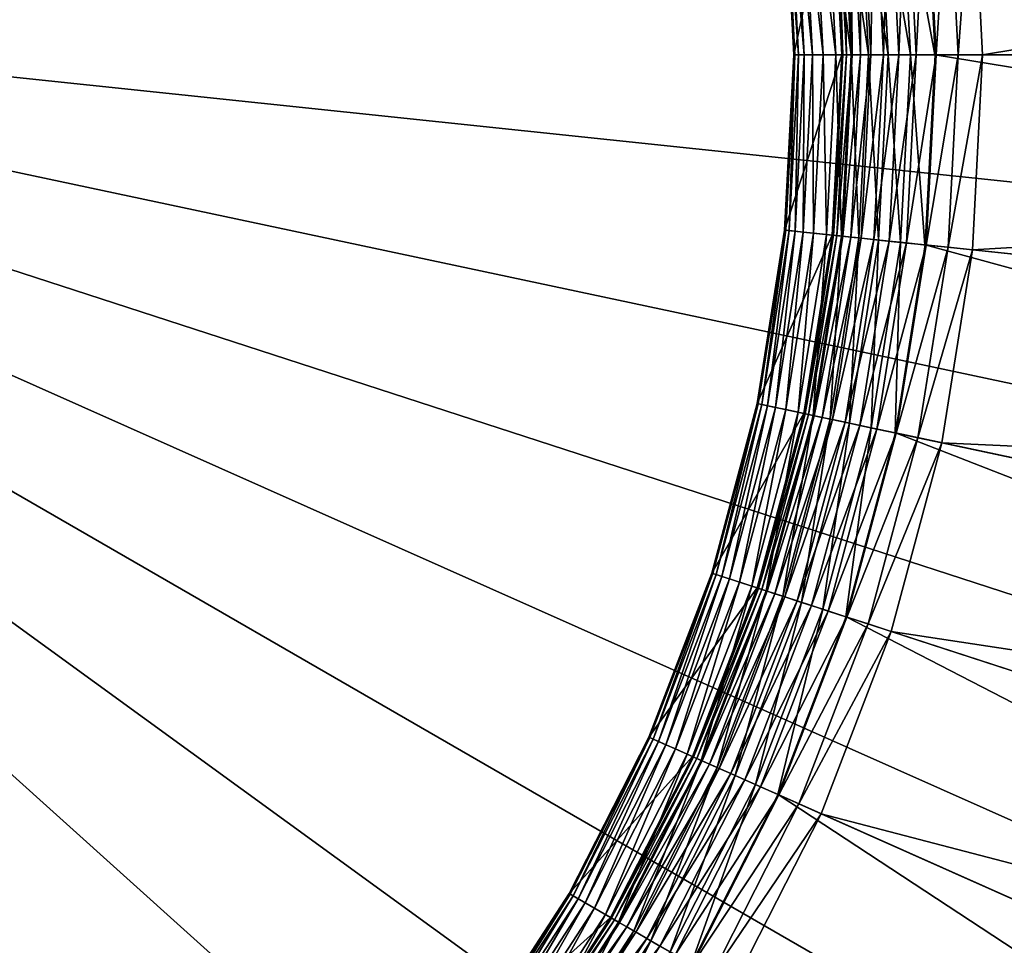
# Model space of a CAD drawing. Header units: millimetres. Extents: x -795 to 323, y 156 to 1273.
# Tile 13 of 32: x -179 to -118, y 659 to 717. Entities that reach past the tile are written whole.
import ezdxf

# ---------------------------------------------------------------- set-up
doc = ezdxf.new("R2010")
doc.units = ezdxf.units.MM
doc.layers.add('COUCHE_0', color=7, linetype='Continuous')
doc.layers.add('CYLINDRE01', color=7, linetype='Continuous')

msp = doc.modelspace()

# ---------------------------------------------------------------- meshes
at = {"layer": 'COUCHE_0'}
mesh = msp.add_polyface(dxfattribs=at)
corners = [(-121.995, 714.661, 1885.969), (-124.144, 726.412, 1902.315), (-122.619, 726.573, 1885.969), (-123.166, 714.661, 1935.256), (-121.926, 714.661, 1918.913), (-122.551, 726.58, 1918.913), (-123.784, 726.45, 1935.256), (-120.54, 714.661, 1902.582), (-121.172, 726.725, 1902.582), (-119.009, 714.661, 1886.263), (-119.649, 726.885, 1886.263), (87.661, 714.66, 516.263), (85.888, 748.487, 516.263), (84.695, 714.66, 515.816), (-121.975, 714.661, 1885.815), (-122.6, 726.575, 1885.815), (82.938, 748.177, 515.816), (-123.062, 738.656, 1902.582), (-121.564, 738.975, 1886.263), (80.589, 781.944, 516.263), (-124.466, 738.358, 1885.815), (77.688, 781.327, 515.816), (-124.732, 750.799, 1886.263), (71.822, 814.663, 516.263), (-127.554, 749.882, 1885.815), (69.001, 813.746, 515.816), (59.683, 846.286, 516.263), (-129.119, 762.226, 1886.263), (-131.829, 761.02, 1885.815), (56.973, 845.08, 515.816), (44.305, 876.468, 516.263), (-134.676, 773.133, 1886.263), (-137.246, 771.65, 1885.815), (41.736, 874.984, 515.816), (25.856, 904.876, 516.263), (-141.343, 783.399, 1886.263), (-143.743, 781.655, 1885.815), (23.456, 903.133, 515.815), (4.539, 931.201, 516.263), (-149.047, 792.912, 1886.263), (2.335, 929.216, 515.815), (-151.251, 790.927, 1885.815), (-19.413, 955.153, 516.263), (-157.702, 801.567, 1886.263), (-159.687, 799.363, 1885.815), (-21.398, 952.948, 515.815), (-45.737, 976.47, 516.263), (-168.959, 806.871, 1885.815), (-47.481, 974.07, 515.815), (-178.965, 813.368, 1885.815), (-75.629, 992.35, 515.815)]
mesh.append_faces([[corners[k] for k in face] for face in [(0, 1, 2), (3, 5, 6), (4, 8, 5), (7, 10, 8), (9, 12, 10), (13, 15, 16), (8, 18, 17), (10, 19, 18), (16, 20, 21), (18, 23, 22), (21, 24, 25), (22, 26, 27), (25, 28, 29), (27, 30, 31), (29, 32, 33), (31, 34, 35), (33, 36, 37), (35, 38, 39), (34, 40, 38), (37, 41, 40), (39, 42, 43), (40, 44, 45), (45, 47, 48), (48, 49, 50)]], dxfattribs={"vtx0": -1})
mesh.append_faces([[corners[k] for k in face] for face in [(3, 4, 5), (4, 7, 8), (7, 9, 10), (9, 11, 12), (13, 14, 15), (5, 8, 17), (8, 10, 18), (10, 12, 19), (16, 15, 20), (17, 18, 22), (18, 19, 23), (21, 20, 24), (22, 23, 26), (25, 24, 28), (27, 26, 30), (29, 28, 32), (31, 30, 34), (33, 32, 36), (35, 34, 38), (34, 37, 40), (37, 36, 41), (39, 38, 42), (40, 41, 44), (43, 42, 46), (45, 44, 47)]], dxfattribs={"vtx2": -1})
mesh = msp.add_polyface(dxfattribs=at)
corners = [(-130.18, 714.661, 2017.018), (-130.546, 714.661, 2033.431), (-131.123, 725.679, 2033.431), (-130.76, 725.717, 2017.018), (-130.766, 714.661, 2049.846), (-131.342, 725.656, 2049.846), (-130.839, 714.661, 2066.263), (-131.415, 725.648, 2066.263), (-130.839, 714.661, 2116.263), (-131.415, 725.648, 2116.263), (-129.596, 725.839, 1984.207), (-130.25, 725.771, 2000.61), (-131.991, 736.759, 2000.61), (-131.347, 736.896, 1984.207), (-132.492, 736.652, 2017.018), (-132.849, 736.576, 2033.431), (-133.064, 736.531, 2049.846), (-133.136, 736.515, 2066.263), (-133.136, 736.515, 2116.263), (-130.201, 737.139, 2116.263), (-129.631, 737.26, 1951.422), (-130.56, 737.063, 1967.811), (-133.479, 747.957, 1967.811), (-132.575, 748.25, 1951.422), (-134.244, 747.708, 1984.207), (-134.87, 747.505, 2000.61), (-135.357, 747.346, 2017.018), (-135.705, 747.233, 2033.431), (-135.914, 747.166, 2049.846), (-135.984, 747.143, 2066.263), (-135.984, 747.143, 2116.263), (-133.13, 748.07, 2116.263), (-130.201, 737.139, 2066.263), (-133.13, 748.07, 2066.263), (-130.13, 737.154, 2049.873), (-133.061, 748.093, 2049.873), (-129.915, 737.2, 2033.485), (-132.852, 748.16, 2033.485), (-129.558, 737.276, 2017.099), (-132.505, 748.273, 2017.099), (-132.019, 748.431, 2000.717)]
mesh.append_faces([[corners[k] for k in face] for face in [(0, 2, 3), (1, 5, 2), (4, 7, 5), (6, 9, 7), (10, 12, 13), (11, 14, 12), (3, 15, 14), (2, 16, 15), (5, 17, 16), (7, 18, 17), (9, 19, 18), (20, 22, 23), (21, 24, 22), (13, 25, 24), (12, 26, 25), (14, 27, 26), (15, 28, 27), (16, 29, 28), (17, 30, 29), (18, 31, 30), (19, 33, 31), (32, 35, 33), (34, 37, 35), (36, 39, 37), (38, 40, 39)]], dxfattribs={"vtx0": -1})
mesh.append_faces([[corners[k] for k in face] for face in [(0, 1, 2), (1, 4, 5), (4, 6, 7), (6, 8, 9), (10, 11, 12), (11, 3, 14), (3, 2, 15), (2, 5, 16), (5, 7, 17), (7, 9, 18), (20, 21, 22), (21, 13, 24), (13, 12, 25), (12, 14, 26), (14, 15, 27), (15, 16, 28), (16, 17, 29), (17, 18, 30), (18, 19, 31), (19, 32, 33), (32, 34, 35), (34, 36, 37), (36, 38, 39)]], dxfattribs={"vtx2": -1})
mesh = msp.add_polyface(dxfattribs=at)
corners = [(-121.995, 714.661, 1885.969), (-123.528, 714.661, 1902.315), (-124.144, 726.412, 1902.315), (-124.917, 714.661, 1918.673), (-125.525, 726.267, 1918.673), (-126.159, 714.661, 1935.042), (-126.76, 726.137, 1935.042), (-127.255, 714.661, 1951.422), (-127.851, 726.023, 1951.422), (-128.206, 714.661, 1967.811), (-128.796, 725.923, 1967.811), (-129.01, 714.661, 1984.207), (-129.596, 725.839, 1984.207), (-129.668, 714.661, 2000.61), (-130.25, 725.771, 2000.61), (-130.18, 714.661, 2017.018), (-130.76, 725.717, 2017.018), (-130.839, 714.661, 2116.263), (-127.839, 714.661, 2116.263), (-128.431, 725.962, 2116.263), (-131.415, 725.648, 2116.263), (-127.839, 714.661, 2066.263), (-128.431, 725.962, 2066.263), (-127.766, 714.661, 2049.873), (-128.358, 725.969, 2049.873), (-127.547, 714.661, 2033.485), (-128.14, 725.992, 2033.485), (-127.181, 714.661, 2017.099), (-127.777, 726.031, 2017.099), (-126.67, 714.661, 2000.717), (-127.269, 726.084, 2000.717), (-126.013, 714.661, 1984.341), (-126.615, 726.153, 1984.341), (-125.21, 714.661, 1967.971), (-125.817, 726.237, 1967.971), (-124.261, 714.661, 1951.609), (-124.873, 726.336, 1951.609), (-123.166, 714.661, 1935.256), (-123.784, 726.45, 1935.256), (-127.343, 737.747, 1918.673), (-128.558, 737.488, 1935.042), (-129.631, 737.26, 1951.422), (-130.56, 737.063, 1967.811), (-131.347, 736.896, 1984.207), (-130.201, 737.139, 2116.263), (-130.201, 737.139, 2066.263), (-130.13, 737.154, 2049.873), (-129.915, 737.2, 2033.485), (-129.558, 737.276, 2017.099), (-129.058, 737.382, 2000.717), (-128.415, 737.519, 1984.341), (-127.63, 737.686, 1967.971)]
mesh.append_faces([[corners[k] for k in face] for face in [(1, 4, 2), (3, 6, 4), (5, 8, 6), (7, 10, 8), (9, 12, 10), (11, 14, 12), (13, 16, 14), (17, 19, 20), (18, 22, 19), (21, 24, 22), (23, 26, 24), (25, 28, 26), (27, 30, 28), (29, 32, 30), (31, 34, 32), (33, 36, 34), (35, 38, 36)]], dxfattribs={"vtx0": -1})
mesh.append_faces([[corners[k] for k in face] for face in [(0, 1, 2), (1, 3, 4), (3, 5, 6), (5, 7, 8), (7, 9, 10), (9, 11, 12), (11, 13, 14), (13, 15, 16), (17, 18, 19), (18, 21, 22), (21, 23, 24), (23, 25, 26), (25, 27, 28), (27, 29, 30), (29, 31, 32), (31, 33, 34), (33, 35, 36), (35, 37, 38), (2, 4, 39), (4, 6, 40), (6, 8, 41), (8, 10, 42), (10, 12, 43), (20, 19, 44), (19, 22, 45), (22, 24, 46), (24, 26, 47), (26, 28, 48), (28, 30, 49), (30, 32, 50), (32, 34, 51)]], dxfattribs={"vtx2": -1})
mesh = msp.add_polyface(dxfattribs=at)
corners = [(-141.343, 645.922, 1886.263), (44.305, 552.853, 516.263), (-134.676, 656.188, 1886.263), (23.456, 526.188, 515.816), (-143.743, 647.666, 1885.815), (-137.246, 657.672, 1885.815), (59.683, 583.034, 516.263), (-129.119, 667.095, 1886.263), (41.736, 554.336, 515.816), (-131.829, 668.302, 1885.815), (71.822, 614.658, 516.263), (-124.732, 678.523, 1886.263), (56.973, 584.241, 515.816), (-127.554, 679.44, 1885.815), (69.001, 615.575, 515.816), (80.589, 647.377, 516.263), (-121.564, 690.347, 1886.263), (77.688, 647.994, 515.816), (-124.466, 690.963, 1885.815), (91.731, 608.189, 44.142), (110.701, 602.025, 50.174), (120.576, 638.878, 50.174), (101.065, 643.025, 44.142), (111.55, 601.75, 47.31), (92.534, 607.928, 41.263), (101.891, 642.849, 41.263), (121.449, 638.692, 47.31), (91.731, 608.189, 44.142), (101.065, 643.025, 44.142), (101.065, 643.025, 44.142), (-124.418, 690.953, 1918.913), (-123.062, 690.665, 1902.582), (-121.172, 702.597, 1902.582), (-122.551, 702.742, 1918.913), (-119.649, 702.437, 1886.263), (85.888, 680.833, 516.263), (82.938, 681.143, 515.816), (-122.6, 702.747, 1885.815), (126.544, 676.56, 50.174), (106.707, 678.645, 44.142), (107.547, 678.557, 41.263), (101.065, 643.025, 44.142), (106.707, 678.645, 44.142), (106.707, 678.645, 44.142), (-122.619, 702.749, 1885.969), (-123.528, 714.661, 1902.315), (-121.995, 714.661, 1885.969), (-123.784, 702.871, 1935.256), (-121.926, 714.661, 1918.913), (-120.54, 714.661, 1902.582), (-119.009, 714.661, 1886.263), (87.661, 714.66, 516.263), (84.695, 714.66, 515.816), (-121.975, 714.661, 1885.815), (128.541, 714.66, 50.174), (108.594, 714.66, 44.142), (106.707, 678.645, 44.142), (108.594, 714.66, 44.142), (108.594, 714.66, 44.142), (109.439, 714.66, 41.263)]
mesh.append_faces([[corners[k] for k in face] for face in [(0, 1, 2), (2, 6, 7), (7, 10, 11), (12, 13, 14), (11, 15, 16), (10, 17, 15), (14, 18, 17), (19, 21, 22), (23, 25, 26), (24, 29, 25), (30, 32, 33), (31, 34, 32), (16, 35, 34), (15, 36, 35), (17, 37, 36), (22, 38, 39), (25, 43, 40), (44, 45, 46), (33, 49, 48), (32, 50, 49), (34, 51, 50), (35, 52, 51), (36, 53, 52), (39, 54, 55), (40, 58, 59)]], dxfattribs={"vtx0": -1})
mesh.append_faces([[corners[k] for k in face] for face in [(3, 4, 5), (8, 5, 9), (7, 6, 10), (12, 9, 13), (11, 10, 15), (10, 14, 17), (14, 13, 18), (19, 20, 21), (23, 24, 25), (24, 27, 28), (30, 31, 32), (31, 16, 34), (16, 15, 35), (15, 17, 36), (17, 18, 37), (26, 25, 40), (25, 41, 42), (47, 33, 48), (33, 32, 49), (32, 34, 50), (34, 35, 51), (35, 36, 52), (36, 37, 53), (40, 56, 57)]], dxfattribs={"vtx2": -1})
mesh = msp.add_polyface(dxfattribs=at)
corners = [(-129.63, 692.061, 1951.422), (-130.56, 692.259, 1967.811), (-128.796, 703.398, 1967.811), (-127.851, 703.299, 1951.422), (-131.347, 692.426, 1984.207), (-129.596, 703.482, 1984.207), (-131.991, 692.563, 2000.61), (-130.25, 703.551, 2000.61), (-132.492, 692.669, 2017.018), (-130.76, 703.604, 2017.018), (-132.849, 692.745, 2033.431), (-131.123, 703.643, 2033.431), (-133.064, 692.791, 2049.846), (-131.342, 703.666, 2049.846), (-133.136, 692.806, 2066.263), (-131.415, 703.673, 2066.263), (-133.136, 692.806, 2116.263), (-131.415, 703.673, 2116.263), (-130.201, 692.182, 2116.263), (-128.431, 703.36, 2116.263), (-130.201, 692.182, 2066.263), (-128.431, 703.36, 2066.263), (-130.13, 692.167, 2049.873), (-128.358, 703.352, 2049.873), (-129.915, 692.122, 2033.485), (-128.14, 703.329, 2033.485), (-127.777, 703.291, 2017.099), (-129.558, 692.046, 2017.099), (-127.269, 703.237, 2000.717), (-128.206, 714.661, 1967.811), (-129.01, 714.661, 1984.207), (-129.668, 714.661, 2000.61), (-130.18, 714.661, 2017.018), (-130.546, 714.661, 2033.431), (-130.766, 714.661, 2049.846), (-130.839, 714.661, 2066.263), (-130.839, 714.661, 2116.263), (-127.839, 714.661, 2116.263), (-127.839, 714.661, 2066.263), (-127.766, 714.661, 2049.873), (-127.547, 714.661, 2033.485)]
mesh.append_faces([[corners[k] for k in face] for face in [(0, 2, 3), (1, 5, 2), (4, 7, 5), (6, 9, 7), (8, 11, 9), (10, 13, 11), (12, 15, 13), (14, 17, 15), (16, 19, 17), (18, 21, 19), (20, 23, 21), (22, 25, 23), (24, 26, 25), (27, 28, 26), (2, 30, 29), (5, 31, 30), (7, 32, 31), (9, 33, 32), (11, 34, 33), (13, 35, 34), (15, 36, 35), (17, 37, 36), (19, 38, 37), (21, 39, 38), (23, 40, 39)]], dxfattribs={"vtx0": -1})
mesh.append_faces([[corners[k] for k in face] for face in [(0, 1, 2), (1, 4, 5), (4, 6, 7), (6, 8, 9), (8, 10, 11), (10, 12, 13), (12, 14, 15), (14, 16, 17), (16, 18, 19), (18, 20, 21), (20, 22, 23), (22, 24, 25), (3, 2, 29), (2, 5, 30), (5, 7, 31), (7, 9, 32), (9, 11, 33), (11, 13, 34), (13, 15, 35), (15, 17, 36), (17, 19, 37), (19, 21, 38), (21, 23, 39), (23, 25, 40)]], dxfattribs={"vtx2": -1})
mesh = msp.add_polyface(dxfattribs=at)
corners = [(-130.518, 667.718, 1902.582), (-124.732, 678.523, 1886.263), (-126.189, 678.996, 1902.582), (-127.572, 679.445, 1885.969), (-129.031, 679.919, 1902.315), (-125.985, 691.286, 1902.315), (-124.485, 690.967, 1885.969), (-127.343, 691.575, 1918.673), (-129.728, 680.146, 1951.609), (-125.631, 691.211, 1935.256), (-126.702, 691.439, 1951.609), (-128.686, 679.808, 1935.256), (-127.507, 679.424, 1918.913), (-124.418, 690.953, 1918.913), (-123.062, 690.665, 1902.582), (-121.564, 690.347, 1886.263), (-124.144, 702.909, 1902.315), (-122.619, 702.749, 1885.969), (-125.525, 703.054, 1918.673), (-128.558, 691.833, 1935.042), (-126.76, 703.184, 1935.042), (-127.851, 703.299, 1951.422), (-129.058, 691.939, 2000.717), (-126.615, 703.169, 1984.341), (-127.269, 703.237, 2000.717), (-128.415, 691.803, 1984.341), (-127.63, 691.636, 1967.971), (-125.816, 703.085, 1967.971), (-124.873, 702.986, 1951.609), (-123.784, 702.871, 1935.256), (-122.551, 702.742, 1918.913), (-123.528, 714.661, 1902.315), (-124.917, 714.661, 1918.673), (-126.159, 714.661, 1935.042), (-127.255, 714.661, 1951.422), (-128.206, 714.661, 1967.811), (-128.14, 703.329, 2033.485), (-127.777, 703.291, 2017.099), (-127.181, 714.661, 2017.099), (-127.547, 714.661, 2033.485), (-126.67, 714.661, 2000.717), (-126.013, 714.661, 1984.341), (-125.21, 714.661, 1967.971), (-124.261, 714.661, 1951.609), (-123.166, 714.661, 1935.256), (-121.926, 714.661, 1918.913)]
mesh.append_faces([[corners[k] for k in face] for face in [(0, 1, 2), (3, 5, 6), (4, 7, 5), (8, 9, 10), (11, 13, 9), (12, 14, 13), (2, 15, 14), (6, 16, 17), (5, 18, 16), (7, 20, 18), (19, 21, 20), (22, 23, 24), (25, 27, 23), (26, 28, 27), (10, 29, 28), (9, 30, 29), (16, 32, 31), (18, 33, 32), (20, 34, 33), (21, 35, 34), (36, 38, 39), (37, 40, 38), (24, 41, 40), (23, 42, 41), (27, 43, 42), (28, 44, 43), (29, 45, 44)]], dxfattribs={"vtx0": -1})
mesh.append_faces([[corners[k] for k in face] for face in [(3, 4, 5), (11, 12, 13), (12, 2, 14), (2, 1, 15), (6, 5, 16), (5, 7, 18), (7, 19, 20), (25, 26, 27), (26, 10, 28), (10, 9, 29), (9, 13, 30), (17, 16, 31), (16, 18, 32), (18, 20, 33), (20, 21, 34), (36, 37, 38), (37, 24, 40), (24, 23, 41), (23, 27, 42), (27, 28, 43), (28, 29, 44)]], dxfattribs={"vtx2": -1})
mesh = msp.add_polyface(dxfattribs=at)
corners = [(-139.325, 671.639, 2017.018), (-135.705, 682.088, 2033.431), (-135.357, 681.975, 2017.018), (-139.659, 671.788, 2033.431), (-135.914, 682.156, 2049.846), (-139.859, 671.877, 2049.846), (-135.983, 682.179, 2066.263), (-139.926, 671.907, 2066.263), (-135.983, 682.179, 2116.263), (-139.926, 671.907, 2116.263), (-133.13, 681.252, 2116.263), (-129.031, 679.919, 1902.315), (-130.351, 680.348, 1918.673), (-127.343, 691.575, 1918.673), (-131.533, 680.732, 1935.042), (-128.558, 691.833, 1935.042), (-132.575, 681.071, 1951.422), (-129.63, 692.061, 1951.422), (-133.479, 681.365, 1967.811), (-130.56, 692.259, 1967.811), (-134.244, 681.613, 1984.207), (-131.347, 692.426, 1984.207), (-134.87, 681.817, 2000.61), (-131.991, 692.563, 2000.61), (-132.492, 692.669, 2017.018), (-132.849, 692.745, 2033.431), (-133.064, 692.791, 2049.846), (-133.136, 692.806, 2066.263), (-133.136, 692.806, 2116.263), (-130.201, 692.182, 2116.263), (-133.13, 681.252, 2066.263), (-130.201, 692.182, 2066.263), (-133.061, 681.229, 2049.873), (-130.13, 692.167, 2049.873), (-132.852, 681.161, 2033.485), (-129.915, 692.122, 2033.485), (-132.505, 681.048, 2017.099), (-129.558, 692.046, 2017.099), (-132.019, 680.89, 2000.717), (-129.058, 691.939, 2000.717), (-131.394, 680.687, 1984.341), (-128.415, 691.803, 1984.341), (-130.63, 680.439, 1967.971), (-127.63, 691.636, 1967.971), (-129.728, 680.146, 1951.609), (-126.702, 691.439, 1951.609), (-128.686, 679.808, 1935.256), (-125.631, 691.211, 1935.256), (-127.851, 703.299, 1951.422), (-127.777, 703.291, 2017.099), (-127.269, 703.237, 2000.717), (-126.615, 703.169, 1984.341)]
mesh.append_faces([[corners[k] for k in face] for face in [(0, 1, 2), (3, 4, 1), (5, 6, 4), (7, 8, 6), (9, 10, 8), (12, 15, 13), (14, 17, 15), (16, 19, 17), (18, 21, 19), (20, 23, 21), (22, 24, 23), (2, 25, 24), (1, 26, 25), (4, 27, 26), (6, 28, 27), (8, 29, 28), (10, 31, 29), (30, 33, 31), (32, 35, 33), (34, 37, 35), (36, 39, 37), (38, 41, 39), (40, 43, 41), (42, 45, 43)]], dxfattribs={"vtx0": -1})
mesh.append_faces([[corners[k] for k in face] for face in [(11, 12, 13), (12, 14, 15), (14, 16, 17), (16, 18, 19), (18, 20, 21), (20, 22, 23), (22, 2, 24), (2, 1, 25), (1, 4, 26), (4, 6, 27), (6, 8, 28), (8, 10, 29), (10, 30, 31), (30, 32, 33), (32, 34, 35), (34, 36, 37), (36, 38, 39), (38, 40, 41), (40, 42, 43), (42, 44, 45), (44, 46, 47), (15, 17, 48), (35, 37, 49), (37, 39, 50), (39, 41, 51)]], dxfattribs={"vtx2": -1})
mesh = msp.add_polyface(dxfattribs=at)
corners = [(-144.351, 661.774, 2017.018), (-139.659, 671.788, 2033.431), (-139.325, 671.639, 2017.018), (-144.668, 661.957, 2033.431), (-139.859, 671.877, 2049.846), (-144.858, 662.067, 2049.846), (-139.926, 671.907, 2066.263), (-144.921, 662.103, 2066.263), (-139.926, 671.907, 2116.263), (-144.921, 662.103, 2116.263), (-137.186, 670.687, 2116.263), (-131.847, 668.309, 1885.969), (-133.248, 668.933, 1902.315), (-129.031, 679.919, 1902.315), (-127.572, 679.445, 1885.969), (-134.516, 669.498, 1918.673), (-130.351, 680.348, 1918.673), (-135.651, 670.003, 1935.042), (-131.533, 680.732, 1935.042), (-136.653, 670.449, 1951.422), (-132.575, 681.071, 1951.422), (-137.521, 670.836, 1967.811), (-133.479, 681.365, 1967.811), (-138.256, 671.163, 1984.207), (-134.244, 681.613, 1984.207), (-138.857, 671.431, 2000.61), (-134.87, 681.817, 2000.61), (-135.357, 681.975, 2017.018), (-135.705, 682.088, 2033.431), (-135.914, 682.156, 2049.846), (-135.983, 682.179, 2066.263), (-135.983, 682.179, 2116.263), (-133.13, 681.252, 2116.263), (-137.186, 670.687, 2066.263), (-133.13, 681.252, 2066.263), (-137.119, 670.657, 2049.873), (-133.061, 681.229, 2049.873), (-136.919, 670.568, 2033.485), (-132.852, 681.161, 2033.485), (-136.585, 670.419, 2017.099), (-132.505, 681.048, 2017.099), (-136.118, 670.211, 2000.717), (-132.019, 680.89, 2000.717), (-135.518, 669.944, 1984.341), (-131.394, 680.687, 1984.341), (-134.784, 669.617, 1967.971), (-130.63, 680.439, 1967.971), (-133.917, 669.231, 1951.609), (-129.728, 680.146, 1951.609), (-132.917, 668.786, 1935.256), (-128.686, 679.808, 1935.256), (-131.784, 668.282, 1918.913), (-127.507, 679.424, 1918.913), (-130.518, 667.718, 1902.582), (-126.189, 678.996, 1902.582), (-129.119, 667.095, 1886.263), (-124.732, 678.523, 1886.263)]
mesh.append_faces([[corners[k] for k in face] for face in [(0, 1, 2), (3, 4, 1), (5, 6, 4), (7, 8, 6), (9, 10, 8), (11, 13, 14), (12, 16, 13), (15, 18, 16), (17, 20, 18), (19, 22, 20), (21, 24, 22), (23, 26, 24), (25, 27, 26), (10, 34, 32), (33, 36, 34), (35, 38, 36), (37, 40, 38), (39, 42, 40), (41, 44, 42), (43, 46, 44), (45, 48, 46), (47, 50, 48), (49, 52, 50), (51, 54, 52)]], dxfattribs={"vtx0": -1})
mesh.append_faces([[corners[k] for k in face] for face in [(11, 12, 13), (12, 15, 16), (15, 17, 18), (17, 19, 20), (19, 21, 22), (21, 23, 24), (23, 25, 26), (25, 2, 27), (2, 1, 28), (1, 4, 29), (4, 6, 30), (6, 8, 31), (8, 10, 32), (10, 33, 34), (33, 35, 36), (35, 37, 38), (37, 39, 40), (39, 41, 42), (41, 43, 44), (43, 45, 46), (45, 47, 48), (47, 49, 50), (49, 51, 52), (51, 53, 54), (53, 55, 56)]], dxfattribs={"vtx2": -1})
mesh = msp.add_polyface(dxfattribs=at)
corners = [(-157.783, 644.276, 2049.846), (-150.914, 652.876, 2066.263), (-150.855, 652.833, 2049.846), (-157.838, 644.325, 2066.263), (-150.914, 652.876, 2116.263), (-143.759, 647.677, 1885.969), (-145, 648.579, 1902.315), (-138.59, 658.448, 1902.315), (-146.123, 649.395, 1918.673), (-139.793, 659.142, 1918.673), (-147.128, 650.125, 1935.042), (-140.868, 659.763, 1935.042), (-148.015, 650.77, 1951.422), (-141.818, 660.312, 1951.422), (-148.783, 651.328, 1967.811), (-142.641, 660.787, 1967.811), (-149.434, 651.801, 1984.207), (-143.338, 661.189, 1984.207), (-149.967, 652.188, 2000.61), (-143.908, 661.518, 2000.61), (-150.381, 652.489, 2017.018), (-144.351, 661.774, 2017.018), (-150.677, 652.704, 2033.431), (-144.668, 661.957, 2033.431), (-144.858, 662.067, 2049.846), (-144.921, 662.103, 2066.263), (-144.921, 662.103, 2116.263), (-148.487, 651.113, 2116.263), (-142.323, 660.603, 2116.263), (-148.487, 651.113, 2066.263), (-142.323, 660.603, 2066.263), (-148.428, 651.07, 2049.873), (-142.26, 660.567, 2049.873), (-148.25, 650.941, 2033.485), (-142.07, 660.457, 2033.485), (-147.955, 650.726, 2017.099), (-141.754, 660.275, 2017.099), (-147.541, 650.426, 2000.717), (-141.311, 660.019, 2000.717), (-147.01, 650.039, 1984.341), (-140.742, 659.69, 1984.341), (-146.36, 649.567, 1967.971), (-140.047, 659.289, 1967.971), (-145.592, 649.01, 1951.609), (-139.225, 658.815, 1951.609), (-144.707, 648.366, 1935.256), (-138.277, 658.267, 1935.256), (-138.857, 671.431, 2000.61), (-139.325, 671.639, 2017.018), (-139.659, 671.788, 2033.431), (-139.859, 671.877, 2049.846), (-139.926, 671.907, 2066.263), (-139.926, 671.907, 2116.263)]
mesh.append_faces([[corners[k] for k in face] for face in [(0, 1, 2), (3, 4, 1), (8, 11, 9), (10, 13, 11), (12, 15, 13), (14, 17, 15), (16, 19, 17), (18, 21, 19), (20, 23, 21), (22, 24, 23), (2, 25, 24), (1, 26, 25), (4, 28, 26), (27, 30, 28), (29, 32, 30), (31, 34, 32), (33, 36, 34), (35, 38, 36), (37, 40, 38), (39, 42, 40), (41, 44, 42)]], dxfattribs={"vtx0": -1})
mesh.append_faces([[corners[k] for k in face] for face in [(5, 6, 7), (6, 8, 9), (8, 10, 11), (10, 12, 13), (12, 14, 15), (14, 16, 17), (16, 18, 19), (18, 20, 21), (20, 22, 23), (22, 2, 24), (2, 1, 25), (1, 4, 26), (4, 27, 28), (27, 29, 30), (29, 31, 32), (31, 33, 34), (33, 35, 36), (35, 37, 38), (37, 39, 40), (39, 41, 42), (41, 43, 44), (43, 45, 46), (17, 19, 47), (19, 21, 48), (21, 23, 49), (23, 24, 50), (24, 25, 51), (25, 26, 52)]], dxfattribs={"vtx2": -1})
mesh = msp.add_polyface(dxfattribs=at)
corners = [(-143.759, 647.677, 1885.969), (-138.59, 658.448, 1902.315), (-137.262, 657.681, 1885.969), (-145, 648.579, 1902.315), (-139.793, 659.142, 1918.673), (-145.592, 649.01, 1951.609), (-138.277, 658.267, 1935.256), (-139.225, 658.815, 1951.609), (-144.707, 648.366, 1935.256), (-143.703, 647.637, 1918.913), (-137.203, 657.647, 1918.913), (-142.582, 646.823, 1902.582), (-136.003, 656.954, 1902.582), (-141.343, 645.922, 1886.263), (-134.676, 656.188, 1886.263), (-133.248, 668.933, 1902.315), (-131.847, 668.309, 1885.969), (-134.516, 669.498, 1918.673), (-140.868, 659.763, 1935.042), (-135.651, 670.003, 1935.042), (-141.818, 660.312, 1951.422), (-136.653, 670.449, 1951.422), (-142.641, 660.787, 1967.811), (-137.521, 670.836, 1967.811), (-143.338, 661.189, 1984.207), (-138.256, 671.163, 1984.207), (-138.857, 671.431, 2000.61), (-143.908, 661.518, 2000.61), (-139.325, 671.639, 2017.018), (-144.921, 662.103, 2116.263), (-142.323, 660.603, 2116.263), (-137.186, 670.687, 2116.263), (-142.323, 660.603, 2066.263), (-137.186, 670.687, 2066.263), (-142.26, 660.567, 2049.873), (-137.119, 670.657, 2049.873), (-142.07, 660.457, 2033.485), (-136.919, 670.568, 2033.485), (-141.754, 660.275, 2017.099), (-136.585, 670.419, 2017.099), (-141.311, 660.019, 2000.717), (-136.118, 670.211, 2000.717), (-140.742, 659.69, 1984.341), (-135.518, 669.944, 1984.341), (-140.047, 659.289, 1967.971), (-134.784, 669.617, 1967.971), (-133.917, 669.231, 1951.609), (-132.917, 668.786, 1935.256), (-131.784, 668.282, 1918.913), (-130.518, 667.718, 1902.582), (-129.119, 667.095, 1886.263)]
mesh.append_faces([[corners[k] for k in face] for face in [(0, 1, 2), (3, 4, 1), (5, 6, 7), (8, 10, 6), (9, 12, 10), (11, 14, 12), (2, 15, 16), (1, 17, 15), (4, 19, 17), (18, 21, 19), (20, 23, 21), (22, 25, 23), (24, 26, 25), (27, 28, 26), (30, 33, 31), (32, 35, 33), (34, 37, 35), (36, 39, 37), (38, 41, 39), (40, 43, 41), (42, 45, 43), (44, 46, 45), (7, 47, 46), (6, 48, 47), (10, 49, 48), (12, 50, 49)]], dxfattribs={"vtx0": -1})
mesh.append_faces([[corners[k] for k in face] for face in [(8, 9, 10), (9, 11, 12), (11, 13, 14), (2, 1, 15), (1, 4, 17), (4, 18, 19), (18, 20, 21), (20, 22, 23), (22, 24, 25), (29, 30, 31), (30, 32, 33), (32, 34, 35), (34, 36, 37), (36, 38, 39), (38, 40, 41), (40, 42, 43), (42, 44, 45), (44, 7, 46), (7, 6, 47), (6, 10, 48), (10, 12, 49), (12, 14, 50)]], dxfattribs={"vtx2": -1})
mesh = msp.add_polyface(dxfattribs=at)
corners = [(-19.413, 474.168, 516.263), (-21.398, 476.372, 515.816), (2.335, 500.105, 515.816), (4.539, 498.12, 516.263), (-5.406, 458.611, 44.142), (7.941, 443.788, 50.174), (34.919, 470.766, 50.174), (20.095, 484.113, 44.142), (49.661, 457.492, 56.537), (8.538, 443.125, 47.31), (-4.841, 457.984, 41.263), (20.723, 483.548, 41.263), (35.582, 470.169, 47.31), (-5.406, 458.611, 44.142), (20.095, 484.113, 44.142), (20.095, 484.113, 44.142), (23.456, 526.188, 515.816), (25.856, 524.444, 516.263), (58.929, 500.416, 50.174), (42.792, 512.14, 44.142), (74.977, 488.756, 56.537), (64.318, 444.295, 63.229), (90.934, 477.163, 63.229), (65.052, 443.634, 60.396), (50.359, 456.863, 53.688), (75.738, 488.203, 53.688), (91.733, 476.582, 60.396), (59.651, 499.891, 47.31), (43.474, 511.644, 41.263), (20.095, 484.113, 44.142), (42.792, 512.14, 44.142), (42.792, 512.14, 44.142), (-141.343, 645.922, 1886.263), (44.305, 552.853, 516.263), (41.736, 554.336, 515.816), (79.708, 532.413, 50.174), (62.434, 542.386, 44.142), (96.888, 522.494, 56.537), (80.481, 531.967, 47.31), (63.165, 541.964, 41.263), (42.792, 512.14, 44.142), (62.434, 542.386, 44.142), (62.434, 542.386, 44.142), (-134.676, 656.188, 1886.263), (59.683, 583.034, 516.263), (56.973, 584.241, 515.816), (-131.829, 668.302, 1885.815), (97.029, 566.407, 50.174), (78.807, 574.52, 44.142), (79.578, 574.177, 41.263), (62.434, 542.386, 44.142), (78.807, 574.52, 44.142), (78.807, 574.52, 44.142), (69.001, 615.575, 515.816), (71.822, 614.658, 516.263)]
mesh.append_faces([[corners[k] for k in face] for face in [(0, 2, 3), (4, 6, 7), (5, 8, 6), (9, 11, 12), (10, 15, 11), (3, 16, 17), (7, 18, 19), (6, 20, 18), (8, 22, 20), (23, 25, 26), (24, 27, 25), (12, 28, 27), (11, 31, 28), (17, 34, 33), (19, 35, 36), (18, 37, 35), (27, 39, 38), (28, 42, 39), (33, 45, 44), (34, 46, 45), (36, 47, 48), (39, 52, 49), (44, 53, 54)]], dxfattribs={"vtx0": -1})
mesh.append_faces([[corners[k] for k in face] for face in [(0, 1, 2), (4, 5, 6), (9, 10, 11), (10, 13, 14), (3, 2, 16), (7, 6, 18), (6, 8, 20), (8, 21, 22), (23, 24, 25), (24, 12, 27), (12, 11, 28), (11, 29, 30), (32, 17, 33), (17, 16, 34), (19, 18, 35), (18, 20, 37), (25, 27, 38), (27, 28, 39), (28, 40, 41), (43, 33, 44), (33, 34, 45), (36, 35, 47), (38, 39, 49), (39, 50, 51), (44, 45, 53)]], dxfattribs={"vtx2": -1})
at = {"layer": 'CYLINDRE01'}
mesh = msp.add_polyface(dxfattribs=at)
corners = [(-234.826, 719.059, -81.004), (-198.252, 371.082, -81.004), (-234.826, 369.165, -81.004), (-162.079, 376.811, -81.004), (-126.703, 386.29, -81.004), (-198.252, 371.082, -56.217), (-234.826, 369.165, -56.217), (-162.079, 376.811, -56.217), (-126.703, 386.29, -56.217), (-92.512, 399.415, -56.217), (-92.512, 399.415, -81.004), (-198.252, 371.082, -31.431), (-234.826, 369.165, -31.431), (-162.079, 376.811, -31.431), (-126.703, 386.29, -31.431), (-92.512, 399.415, -31.431), (-198.252, 371.082, -6.644), (-234.826, 369.165, -6.644), (-162.079, 376.811, -6.644), (-126.703, 386.29, -6.644), (-92.512, 399.415, -6.644), (-198.252, 371.082, 18.143), (-234.826, 369.165, 18.143), (-162.079, 376.811, 18.143), (-126.703, 386.29, 18.143), (-92.512, 399.415, 18.143), (-198.252, 371.082, 42.929), (-234.826, 369.165, 42.929), (-162.079, 376.811, 42.929), (-126.703, 386.29, 42.929), (-92.512, 399.415, 42.929), (-234.826, 719.059, 42.929)]
mesh.append_faces([[corners[k] for k in face] for face in [(2, 5, 6), (1, 7, 5), (3, 8, 7), (4, 9, 8), (6, 11, 12), (5, 13, 11), (7, 14, 13), (8, 15, 14), (12, 16, 17), (11, 18, 16), (13, 19, 18), (14, 20, 19), (17, 21, 22), (16, 23, 21), (18, 24, 23), (19, 25, 24), (22, 26, 27), (21, 28, 26), (23, 29, 28), (24, 30, 29)]], dxfattribs={"vtx0": -1})
mesh.append_faces([[corners[k] for k in face] for face in [(0, 1, 2), (0, 3, 1), (0, 4, 3), (31, 27, 26), (31, 26, 28), (31, 28, 29)]], dxfattribs={"vtx0": -1, "vtx2": -1})
mesh.append_faces([[corners[k] for k in face] for face in [(2, 1, 5), (1, 3, 7), (3, 4, 8), (4, 10, 9), (6, 5, 11), (5, 7, 13), (7, 8, 14), (8, 9, 15), (12, 11, 16), (11, 13, 18), (13, 14, 19), (14, 15, 20), (17, 16, 21), (16, 18, 23), (18, 19, 24), (19, 20, 25), (22, 21, 26), (21, 23, 28), (23, 24, 29)]], dxfattribs={"vtx2": -1})
mesh = msp.add_polyface(dxfattribs=at)
corners = [(-234.826, 719.059, -81.004), (-92.512, 399.415, -81.004), (-126.703, 386.29, -81.004), (-59.879, 416.042, -81.004), (-29.164, 435.989, -81.004), (-0.701, 459.037, -81.004), (25.196, 484.934, -81.004), (48.244, 513.397, -81.004), (68.191, 544.112, -81.004), (84.818, 576.744, -81.004), (97.943, 610.936, -81.004), (107.422, 646.312, -81.004), (113.151, 682.485, -81.004), (115.068, 719.059, -81.004), (48.244, 513.397, -56.217), (68.191, 544.112, -56.217), (84.818, 576.744, -56.217), (25.196, 484.934, -56.217), (48.244, 513.397, -31.431), (68.191, 544.112, -31.431), (84.818, 576.744, -31.431), (25.196, 484.934, -31.431), (48.244, 513.397, -6.644), (68.191, 544.112, -6.644), (84.818, 576.744, -6.644), (25.196, 484.934, -6.644), (48.244, 513.397, 18.143), (68.191, 544.112, 18.143), (84.818, 576.744, 18.143), (25.196, 484.934, 18.143), (48.244, 513.397, 42.929), (25.196, 484.934, 42.929), (68.191, 544.112, 42.929), (84.818, 576.744, 42.929), (-234.826, 719.059, 42.929), (-126.703, 386.29, 42.929), (-92.512, 399.415, 42.929), (-59.879, 416.042, 42.929), (-29.164, 435.989, 42.929), (-0.701, 459.037, 42.929), (97.943, 610.936, 42.929), (107.422, 646.312, 42.929), (113.151, 682.485, 42.929), (115.068, 719.059, 42.929)]
mesh.append_faces([[corners[k] for k in face] for face in [(7, 15, 14), (8, 16, 15), (14, 19, 18), (15, 20, 19), (18, 23, 22), (19, 24, 23), (22, 27, 26), (23, 28, 27), (29, 30, 31), (26, 32, 30), (27, 33, 32)]], dxfattribs={"vtx0": -1})
mesh.append_faces([[corners[k] for k in face] for face in [(0, 1, 2), (0, 3, 1), (0, 4, 3), (0, 5, 4), (0, 6, 5), (0, 7, 6), (0, 8, 7), (0, 9, 8), (0, 10, 9), (0, 11, 10), (0, 12, 11), (0, 13, 12), (34, 35, 36), (34, 36, 37), (34, 37, 38), (34, 38, 39), (34, 39, 31), (34, 31, 30), (34, 30, 32), (34, 32, 33), (34, 33, 40), (34, 40, 41), (34, 41, 42), (34, 42, 43)]], dxfattribs={"vtx0": -1, "vtx2": -1})
mesh.append_faces([[corners[k] for k in face] for face in [(6, 7, 14), (7, 8, 15), (17, 14, 18), (14, 15, 19), (21, 18, 22), (18, 19, 23), (25, 22, 26), (22, 23, 27), (29, 26, 30), (26, 27, 32)]], dxfattribs={"vtx2": -1})

doc.saveas('drawing.dxf')
